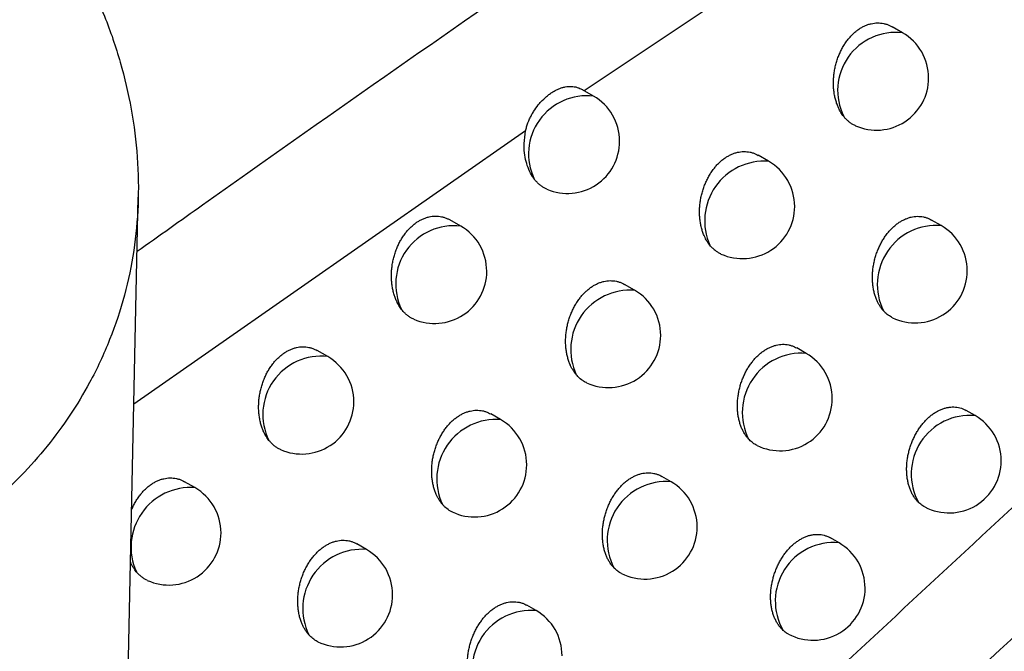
# Model space of a CAD drawing. Header units: millimetres. Extents: x -0.201 to 0.721, y -0.195 to 0.483.
# Tile 175 of 188: x 0.59065 to 0.60009, y 0.35327 to 0.35932. Entities that reach past the tile are written whole.
import ezdxf

# ---------------------------------------------------------------- set-up
doc = ezdxf.new("R2010")
doc.units = ezdxf.units.MM

msp = doc.modelspace()

# ---------------------------------------------------------------- linework, layer by layer
at = {"color": 7, "linetype": 'Continuous', "lineweight": 25}
for p, q in [((0.603584, 0.363644), (0.596063, 0.358636)), ((0.599115, 0.359191), (0.599014, 0.359249)), ((0.596153, 0.358585), (0.596049, 0.358645)), ((0.595502, 0.358252), (0.591747, 0.355632)), ((0.597831, 0.35796), (0.597732, 0.358017)), ((0.591593, 0.348384), (0.59179, 0.357616)), ((0.59488, 0.357339), (0.594777, 0.357398)), ((0.599485, 0.357344), (0.599393, 0.357397)), ((0.596547, 0.356725), (0.59645, 0.35678)), ((0.593606, 0.356088), (0.593506, 0.356146)), ((0.598191, 0.356119), (0.5981, 0.356171)), ((0.59981, 0.355524), (0.599726, 0.355572)), ((0.595262, 0.355485), (0.595168, 0.355539)), ((0.596896, 0.35489), (0.596808, 0.354941)), ((0.592333, 0.354833), (0.592234, 0.35489)), ((0.598506, 0.354304), (0.598423, 0.354352)), ((0.593978, 0.35424), (0.593886, 0.354294)), ((0.595602, 0.353656), (0.595515, 0.353706))]:
    msp.add_line(p, q, dxfattribs=at)
for centre, radius, start, end in [((0.59905, 0.358638), 0.00055718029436, 83.261559, 206.443933), ((0.598865, 0.358758), 0.0005, 0.000988, 60.003677), ((0.598865, 0.358758), 0.0005, 246.111951, 0.000988), ((0.596089, 0.35803), 0.00055828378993, 83.405149, 205.51465), ((0.595903, 0.358152), 0.0005000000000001, 0.000988, 60.003677), ((0.595903, 0.358152), 0.0005000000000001, 246.932277, 0.000988), ((0.59779, 0.35739), 0.0005715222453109, 85.881523, 204.301129), ((0.597581, 0.357527), 0.0005, 0.000988, 60.003677), ((0.597581, 0.357527), 0.0005, 245.64016, 0.000988), ((0.594815, 0.356785), 0.0005578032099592, 83.350091, 206.020384), ((0.59463, 0.356906), 0.0005000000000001, 0.000988, 60.003677), ((0.599441, 0.356778), 0.0005682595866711, 85.573233, 206.143783), ((0.599235, 0.356911), 0.0005, 0.000988, 60.003677), ((0.59463, 0.356906), 0.0005000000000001, 246.434535, 0.000988), ((0.599235, 0.356911), 0.0005000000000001, 244.211849, 0.000988), ((0.596505, 0.356155), 0.000570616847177, 85.802847, 204.871257), ((0.596297, 0.356292), 0.0005000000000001, 0.000988, 60.003677), ((0.596297, 0.356292), 0.0005000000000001, 245.180619, 0.000988), ((0.593541, 0.355535), 0.0005572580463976, 83.288338, 206.545345), ((0.593356, 0.355655), 0.0005000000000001, 0.000988, 60.003677), ((0.598146, 0.355554), 0.0005670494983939, 85.463956, 206.800623), ((0.597941, 0.355686), 0.0005, 0.000988, 60.003677), ((0.597941, 0.355686), 0.0005, 243.789759, 0.000988), ((0.593356, 0.355655), 0.0005000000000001, 246.066459, 0.000988), ((0.59522, 0.354917), 0.0005696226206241, 85.715552, 205.464934), ((0.595013, 0.355052), 0.0005, 0.000988, 60.003677), ((0.59976, 0.354964), 0.000561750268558, 84.944063, 209.336485), ((0.59956, 0.355091), 0.0005, 0.000988, 60.003677), ((0.595013, 0.355052), 0.0005, 244.733403, 0.000988), ((0.59956, 0.355091), 0.0005000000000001, 242.384091, 0.000988), ((0.592292, 0.354263), 0.0005714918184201, 85.895185, 204.414734), ((0.592083, 0.3544), 0.0005, 0.000988, 60.003677), ((0.59685, 0.354326), 0.0005657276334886, 85.343206, 207.487518), ((0.596646, 0.354457), 0.0005000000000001, 0.000988, 60.003677), ((0.596646, 0.354457), 0.0005000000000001, 243.37968, 0.000988), ((0.592083, 0.3544), 0.0005, 245.597142, 0.000988), ((0.598455, 0.353747), 0.0005599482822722, 84.771193, 210.16303), ((0.598256, 0.353871), 0.0005000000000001, 0.000988, 60.003677), ((0.593935, 0.353674), 0.0005685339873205, 85.618938, 206.083564), ((0.593728, 0.353807), 0.0005, 0.000988, 60.003677), ((0.598256, 0.353871), 0.0005000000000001, 242.011849, 0.000988), ((0.593728, 0.353807), 0.0005, 244.298553, 0.000988), ((0.595555, 0.353093), 0.0005642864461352, 85.209951, 208.206557), ((0.595352, 0.353223), 0.0005000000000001, 0.000988, 60.003677)]:
    msp.add_arc(centre, radius, start, end, dxfattribs=at)
for points, knots in [([(0.5736739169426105, 0.3214990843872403), (0.5758912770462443, 0.3235639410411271), (0.5803753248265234, 0.3277395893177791), (0.5871789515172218, 0.3338562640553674), (0.5940716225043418, 0.3398898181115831), (0.6010059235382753, 0.3457812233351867), (0.6079720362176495, 0.3515268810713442), (0.6149649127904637, 0.3571232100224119), (0.6219835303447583, 0.3625698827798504), (0.6290317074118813, 0.3678675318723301), (0.6377025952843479, 0.3741725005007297), (0.6480093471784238, 0.3813460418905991), (0.6599755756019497, 0.3891860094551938), (0.6719916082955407, 0.3966113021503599), (0.6800211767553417, 0.4011663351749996), (0.6840382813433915, 0.403445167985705)], [0, 0, 0, 0, 0.0622011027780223, 0.1257859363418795, 0.1893965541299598, 0.2530847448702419, 0.3167987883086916, 0.3803835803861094, 0.4439938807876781, 0.5076814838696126, 0.5713950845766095, 0.678239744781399, 0.7852056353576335, 0.8925407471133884, 1, 1, 1, 1]), ([(0.6846319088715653, 0.3981202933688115), (0.682334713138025, 0.3968247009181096), (0.6776581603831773, 0.3941871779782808), (0.6706041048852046, 0.3899994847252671), (0.6634698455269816, 0.3856055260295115), (0.6563394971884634, 0.381039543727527), (0.6492219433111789, 0.3763111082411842), (0.6421220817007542, 0.3714227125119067), (0.6350408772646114, 0.3663755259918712), (0.6279753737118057, 0.3611671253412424), (0.6195627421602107, 0.3547584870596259), (0.6098248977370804, 0.3470307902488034), (0.5987915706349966, 0.3378284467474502), (0.5878208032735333, 0.3282669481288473), (0.5805860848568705, 0.3215831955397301), (0.5769668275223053, 0.3182395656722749)], [0, 0, 0, 0, 0.0629734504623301, 0.1281992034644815, 0.193451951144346, 0.2587859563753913, 0.3241471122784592, 0.3893728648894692, 0.4546256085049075, 0.5199596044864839, 0.5853207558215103, 0.6887198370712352, 0.7922265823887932, 0.8960587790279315, 1, 1, 1, 1]), ([(0.5919409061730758, 0.3456563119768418), (0.5949210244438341, 0.3484725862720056), (0.6008834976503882, 0.3541072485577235), (0.6095308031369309, 0.3619796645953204), (0.617865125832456, 0.3693893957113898), (0.6232023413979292, 0.3739807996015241), (0.62587175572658, 0.3762771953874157)], [0, 0, 0, 0, 0.2640831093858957, 0.5283644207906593, 0.7641109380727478, 1, 1, 1, 1]), ([(0.5917787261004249, 0.357097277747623), (0.5919873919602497, 0.3572455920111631), (0.5933591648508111, 0.3582206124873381), (0.5968641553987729, 0.360669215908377), (0.6012478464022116, 0.3636241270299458), (0.6055514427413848, 0.3664234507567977), (0.6077131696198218, 0.3677845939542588), (0.6087941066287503, 0.3684652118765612)], [0, 0, 0, 0, 0.0371185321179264, 0.2440178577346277, 0.6219039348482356, 0.8109390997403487, 1, 1, 1, 1]), ([(0.6111711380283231, 0.3646652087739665), (0.6081500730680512, 0.3619380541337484), (0.603362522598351, 0.3576162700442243), (0.5968148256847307, 0.3515312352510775), (0.593291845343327, 0.3481899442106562), (0.5915301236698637, 0.3465190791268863)], [0, 0, 0, 0, 0.4609146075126, 0.7304218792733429, 1, 1, 1, 1]), ([(0.5911960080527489, 0.3599254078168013), (0.5912917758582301, 0.3597345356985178), (0.5914593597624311, 0.3594005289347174), (0.5916240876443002, 0.3589081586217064), (0.5917306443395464, 0.3584569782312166), (0.5917885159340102, 0.3579986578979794), (0.5917960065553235, 0.3575453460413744), (0.5917540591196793, 0.3571026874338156), (0.5916641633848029, 0.3566715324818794), (0.5915235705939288, 0.3562474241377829), (0.5913445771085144, 0.3558645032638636), (0.5910768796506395, 0.3554201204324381), (0.5907618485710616, 0.3550302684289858), (0.590382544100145, 0.3546729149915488), (0.5900596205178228, 0.354419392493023), (0.5896993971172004, 0.3541854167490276), (0.5893069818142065, 0.3539768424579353), (0.5888899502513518, 0.3537989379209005), (0.5884538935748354, 0.3536532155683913), (0.5880002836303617, 0.3535392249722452), (0.5875254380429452, 0.3534567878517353), (0.5870393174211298, 0.3534082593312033), (0.5865481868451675, 0.3533931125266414), (0.5860534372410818, 0.353410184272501), (0.5855511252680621, 0.3534599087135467), (0.5850462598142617, 0.3535423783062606), (0.5845444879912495, 0.3536566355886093), (0.5840467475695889, 0.3538022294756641), (0.5835551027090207, 0.3539796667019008), (0.5831385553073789, 0.3541579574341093), (0.5828912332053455, 0.3542814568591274), (0.5827993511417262, 0.3543273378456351)], [0, 0, 0, 0, 0.0484450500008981, 0.0847739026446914, 0.1213568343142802, 0.1587509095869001, 0.1964302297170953, 0.2323318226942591, 0.2684968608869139, 0.3055152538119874, 0.3428386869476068, 0.3723260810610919, 0.4317556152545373, 0.4619795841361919, 0.4935743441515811, 0.5253846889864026, 0.5578818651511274, 0.590619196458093, 0.6222149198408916, 0.6540321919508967, 0.6865446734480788, 0.7192952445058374, 0.7508723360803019, 0.7826607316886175, 0.8151021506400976, 0.8477633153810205, 0.8803145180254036, 0.9130771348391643, 0.9464899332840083, 0.9801205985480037, 1, 1, 1, 1]), ([(0.5985506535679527, 0.3583896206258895), (0.5985460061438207, 0.3583957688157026), (0.5985366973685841, 0.3584080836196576), (0.5985238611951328, 0.3584281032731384), (0.5985118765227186, 0.3584492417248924), (0.5984990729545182, 0.3584752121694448), (0.5984861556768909, 0.3585065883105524), (0.5984739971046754, 0.3585441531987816), (0.59846432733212, 0.3585839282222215), (0.5984573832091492, 0.3586252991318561), (0.5984532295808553, 0.3586677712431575), (0.5984518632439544, 0.3587112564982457), (0.598453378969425, 0.3587559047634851), (0.5984578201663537, 0.358800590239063), (0.598465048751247, 0.3588447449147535), (0.5984749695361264, 0.3588882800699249), (0.5984877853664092, 0.3589316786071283), (0.5985031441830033, 0.3589734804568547), (0.5985207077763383, 0.3590131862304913), (0.598540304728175, 0.3590507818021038), (0.5985623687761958, 0.3590869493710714), (0.5985861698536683, 0.3591203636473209), (0.5986112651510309, 0.3591507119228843), (0.5986374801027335, 0.3591780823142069), (0.5986654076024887, 0.3592030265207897), (0.598694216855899, 0.3592247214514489), (0.5987234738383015, 0.3592430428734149), (0.5987530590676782, 0.3592581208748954), (0.5987834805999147, 0.3592701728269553), (0.5988140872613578, 0.3592788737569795), (0.5988444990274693, 0.3592842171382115), (0.5988746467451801, 0.3592862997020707), (0.5989047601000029, 0.3592850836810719), (0.598934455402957, 0.3592805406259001), (0.5989633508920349, 0.3592726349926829), (0.5989900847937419, 0.3592623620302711), (0.5990065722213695, 0.3592532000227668), (0.5990142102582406, 0.3592489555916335)], [0, 0, 0, 0, 0.0201320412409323, 0.0403244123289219, 0.060700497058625, 0.0811382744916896, 0.1116751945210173, 0.1424189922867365, 0.1738134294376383, 0.2054323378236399, 0.2363579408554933, 0.2675003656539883, 0.2993337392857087, 0.3314093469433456, 0.3619791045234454, 0.3927704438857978, 0.4242745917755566, 0.4560312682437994, 0.4856194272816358, 0.5154251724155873, 0.545930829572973, 0.576684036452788, 0.6051459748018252, 0.6338142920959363, 0.6631399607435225, 0.6926950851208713, 0.7204331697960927, 0.7483655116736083, 0.7769080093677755, 0.805659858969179, 0.8333748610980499, 0.861276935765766, 0.8897599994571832, 0.9184398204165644, 0.9468045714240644, 0.9753564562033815, 1, 1, 1, 1]), ([(0.5955025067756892, 0.3582516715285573), (0.5955054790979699, 0.3582645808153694), (0.595514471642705, 0.3583036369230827), (0.5955341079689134, 0.3583541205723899), (0.5955580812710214, 0.3584020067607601), (0.59558494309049, 0.3584478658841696), (0.5956154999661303, 0.3584905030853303), (0.595657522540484, 0.3585392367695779), (0.5956940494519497, 0.3585743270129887), (0.5957323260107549, 0.3586044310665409), (0.595761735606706, 0.3586243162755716), (0.59579143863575, 0.3586412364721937), (0.5958213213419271, 0.3586551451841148), (0.5958515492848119, 0.358666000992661), (0.5958815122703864, 0.3586734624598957), (0.5959109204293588, 0.3586774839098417), (0.5959398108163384, 0.3586781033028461), (0.5959685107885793, 0.3586751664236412), (0.5959931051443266, 0.3586694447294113), (0.5960192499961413, 0.3586602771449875), (0.5960364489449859, 0.3586525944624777), (0.5960479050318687, 0.3586455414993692), (0.5960485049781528, 0.3586451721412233)], [0, 0, 0, 0, 0.0439777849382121, 0.1330515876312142, 0.1785541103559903, 0.2225032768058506, 0.3113584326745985, 0.356654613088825, 0.4475629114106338, 0.4936946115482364, 0.5404867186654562, 0.5860427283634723, 0.6319150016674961, 0.6787865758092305, 0.7260046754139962, 0.7714965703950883, 0.8173093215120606, 0.864145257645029, 0.911343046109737, 0.9397342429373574, 0.9968439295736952, 1, 1, 1, 1]), ([(0.5986623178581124, 0.3583011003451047), (0.598661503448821, 0.3583014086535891), (0.5986513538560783, 0.3583052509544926), (0.5986329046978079, 0.3583157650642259), (0.5986071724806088, 0.3583327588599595), (0.5985829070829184, 0.3583534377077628), (0.5985642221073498, 0.3583728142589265), (0.598553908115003, 0.3583855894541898), (0.5985506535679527, 0.3583896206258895)], [0, 0, 0, 0, 0.0188798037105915, 0.235289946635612, 0.453214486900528, 0.6734849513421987, 0.8969692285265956, 1, 1, 1, 1]), ([(0.5955849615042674, 0.3577899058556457), (0.5955789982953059, 0.3577982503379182), (0.5955450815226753, 0.3578457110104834), (0.595500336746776, 0.3579544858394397), (0.5954814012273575, 0.3581097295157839), (0.5954963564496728, 0.3582105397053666), (0.5955024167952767, 0.3582513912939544)], [0, 0, 0, 0, 0.0727039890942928, 0.4135163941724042, 0.7623376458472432, 1, 1, 1, 1]), ([(0.597268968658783, 0.3571547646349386), (0.5972639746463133, 0.3571612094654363), (0.5972539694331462, 0.3571741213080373), (0.5972402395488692, 0.3571952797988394), (0.5972274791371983, 0.3572177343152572), (0.5972143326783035, 0.3572446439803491), (0.5972014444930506, 0.3572764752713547), (0.5971895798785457, 0.3573139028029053), (0.5971802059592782, 0.3573535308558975), (0.597173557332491, 0.3573947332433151), (0.597169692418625, 0.3574370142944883), (0.5971686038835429, 0.3574802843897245), (0.5971703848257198, 0.357524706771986), (0.5971750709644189, 0.3575691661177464), (0.5971825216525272, 0.3576130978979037), (0.5971926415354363, 0.3576564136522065), (0.5972056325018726, 0.3576995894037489), (0.5972211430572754, 0.3577411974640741), (0.59723883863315, 0.3577807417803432), (0.5972585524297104, 0.3578182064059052), (0.5972807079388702, 0.3578542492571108), (0.5973045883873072, 0.3578875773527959), (0.5973297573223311, 0.3579178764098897), (0.5973560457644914, 0.3579452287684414), (0.5973840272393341, 0.3579701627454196), (0.5974128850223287, 0.3579918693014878), (0.5974421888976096, 0.3580102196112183), (0.597471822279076, 0.3580253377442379), (0.5975022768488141, 0.3580374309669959), (0.597532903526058, 0.3580461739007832), (0.5975633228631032, 0.3580515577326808), (0.597593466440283, 0.3580536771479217), (0.5976235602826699, 0.3580524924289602), (0.5976532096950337, 0.3580479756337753), (0.597682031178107, 0.3580400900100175), (0.5977085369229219, 0.3580298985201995), (0.597724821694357, 0.3580208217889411), (0.5977322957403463, 0.3580166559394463)], [0, 0, 0, 0, 0.0213974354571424, 0.042868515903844, 0.06456453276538, 0.0863362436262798, 0.1166589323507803, 0.1471873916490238, 0.1783632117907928, 0.2097624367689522, 0.2404419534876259, 0.2713365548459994, 0.3029162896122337, 0.3347360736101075, 0.3650721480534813, 0.3956276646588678, 0.4268883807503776, 0.4583986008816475, 0.4878077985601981, 0.5174325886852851, 0.5477500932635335, 0.5783122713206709, 0.606663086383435, 0.6352189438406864, 0.6644274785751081, 0.6938636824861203, 0.7215368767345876, 0.7494037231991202, 0.7778788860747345, 0.8065628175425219, 0.8342203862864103, 0.8620648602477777, 0.8904902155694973, 0.9191124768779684, 0.9473897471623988, 0.9758540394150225, 1, 1, 1, 1]), ([(0.5957068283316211, 0.3576920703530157), (0.5956979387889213, 0.3576961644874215), (0.5956797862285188, 0.3577045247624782), (0.5956538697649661, 0.3577212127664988), (0.595628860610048, 0.3577411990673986), (0.5956056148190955, 0.3577639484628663), (0.5955917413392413, 0.3577813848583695), (0.5955849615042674, 0.3577899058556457)], [0, 0, 0, 0, 0.1928580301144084, 0.3938185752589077, 0.5969423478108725, 0.8030296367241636, 1, 1, 1, 1]), ([(0.5943139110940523, 0.3565399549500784), (0.5943094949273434, 0.3565458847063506), (0.594300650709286, 0.3565577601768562), (0.5942884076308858, 0.3565769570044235), (0.5942769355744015, 0.3565971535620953), (0.5942643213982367, 0.3566224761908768), (0.5942513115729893, 0.3566535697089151), (0.5942388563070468, 0.3566912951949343), (0.5942288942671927, 0.356731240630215), (0.5942216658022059, 0.3567727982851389), (0.5942172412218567, 0.3568154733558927), (0.5942156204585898, 0.3568591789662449), (0.5942169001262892, 0.3569040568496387), (0.5942211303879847, 0.3569489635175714), (0.5942281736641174, 0.3569933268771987), (0.5942379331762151, 0.3570370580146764), (0.5942506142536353, 0.3570806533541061), (0.5942658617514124, 0.3571226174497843), (0.5942833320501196, 0.3571624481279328), (0.5943028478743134, 0.357200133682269), (0.5943248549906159, 0.3572363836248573), (0.5943486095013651, 0.3572698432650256), (0.5943736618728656, 0.3573002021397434), (0.5943998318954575, 0.3573275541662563), (0.5944277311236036, 0.357352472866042), (0.5944565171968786, 0.3573741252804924), (0.5944857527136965, 0.3573923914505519), (0.5945153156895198, 0.3574074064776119), (0.5945457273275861, 0.3574193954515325), (0.5945763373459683, 0.3574280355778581), (0.5946067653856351, 0.3574333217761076), (0.5946369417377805, 0.3574353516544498), (0.5946670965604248, 0.3574340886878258), (0.5946968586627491, 0.3574295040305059), (0.5947258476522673, 0.3574215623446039), (0.594752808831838, 0.3574112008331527), (0.5947694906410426, 0.3574019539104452), (0.5947772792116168, 0.3573976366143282)], [0, 0, 0, 0, 0.0192120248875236, 0.0384757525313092, 0.0578966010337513, 0.0773701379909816, 0.1080919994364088, 0.1390217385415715, 0.1706051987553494, 0.2024141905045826, 0.2335456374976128, 0.2648955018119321, 0.2969418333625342, 0.3292325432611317, 0.3599828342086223, 0.3909565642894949, 0.4226498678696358, 0.4545984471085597, 0.4843065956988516, 0.5142338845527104, 0.5448668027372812, 0.575749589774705, 0.604268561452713, 0.6329947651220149, 0.6623813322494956, 0.691998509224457, 0.7197578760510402, 0.7477117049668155, 0.7762761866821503, 0.8050501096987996, 0.8327875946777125, 0.8607120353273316, 0.8892166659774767, 0.9179175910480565, 0.9463381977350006, 0.9749458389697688, 1, 1, 1, 1]), ([(0.5989313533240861, 0.3565272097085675), (0.5989252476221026, 0.3565344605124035), (0.5989130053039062, 0.3565489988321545), (0.5988964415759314, 0.3565735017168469), (0.5988812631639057, 0.3565999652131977), (0.5988670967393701, 0.3566298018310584), (0.5988543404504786, 0.3566630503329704), (0.5988433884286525, 0.3567000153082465), (0.5988349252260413, 0.3567391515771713), (0.5988291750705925, 0.356779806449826), (0.5988261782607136, 0.3568214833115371), (0.5988259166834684, 0.3568640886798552), (0.598828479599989, 0.3569078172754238), (0.5988338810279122, 0.356951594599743), (0.598841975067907, 0.3569948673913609), (0.5988526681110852, 0.3570375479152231), (0.5988661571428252, 0.3570800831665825), (0.598882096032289, 0.3571211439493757), (0.5989001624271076, 0.3571602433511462), (0.5989202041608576, 0.3571973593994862), (0.5989426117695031, 0.3572330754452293), (0.5989667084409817, 0.3572661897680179), (0.5989920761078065, 0.3572963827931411), (0.5990185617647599, 0.3573237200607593), (0.5990466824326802, 0.357348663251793), (0.5990756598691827, 0.3573704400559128), (0.5991050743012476, 0.3573889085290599), (0.5991348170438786, 0.3574041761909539), (0.5991653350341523, 0.3574164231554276), (0.5991959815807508, 0.3574253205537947), (0.5992263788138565, 0.3574308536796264), (0.5992564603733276, 0.3574331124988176), (0.5992864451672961, 0.3574320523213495), (0.5993159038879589, 0.3574276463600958), (0.5993444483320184, 0.3574198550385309), (0.5993702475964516, 0.3574099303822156), (0.5993859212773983, 0.357401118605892), (0.5993929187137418, 0.3573971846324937)], [0, 0, 0, 0, 0.0252803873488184, 0.050688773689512, 0.0764925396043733, 0.1024304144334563, 0.1320750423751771, 0.1619217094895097, 0.1924043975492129, 0.2231066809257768, 0.2530307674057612, 0.283164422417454, 0.3139646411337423, 0.3449979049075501, 0.3746320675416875, 0.4044791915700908, 0.4350085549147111, 0.4657783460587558, 0.4946526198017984, 0.5237366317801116, 0.5534923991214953, 0.5834845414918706, 0.6114933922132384, 0.6397033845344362, 0.6685525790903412, 0.6976243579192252, 0.7250796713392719, 0.7527267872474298, 0.7809767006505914, 0.8094336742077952, 0.8368843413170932, 0.8645212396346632, 0.8927382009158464, 0.9211523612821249, 0.9491269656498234, 0.9772879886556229, 1, 1, 1, 1]), ([(0.5973745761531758, 0.357071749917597), (0.59737349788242, 0.3570721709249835), (0.5973627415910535, 0.3570763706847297), (0.5973434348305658, 0.3570876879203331), (0.5973168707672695, 0.3571060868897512), (0.5972917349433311, 0.3571282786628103), (0.5972765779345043, 0.3571459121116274), (0.597268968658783, 0.3571547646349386)], [0, 0, 0, 0, 0.0265824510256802, 0.2651732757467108, 0.5055888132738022, 0.751790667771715, 1, 1, 1, 1]), ([(0.5959872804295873, 0.3559154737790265), (0.5959819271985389, 0.3559222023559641), (0.5959711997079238, 0.3559356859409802), (0.5959565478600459, 0.3559579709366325), (0.5959429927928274, 0.3559817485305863), (0.595929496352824, 0.3560096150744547), (0.5959166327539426, 0.3560419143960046), (0.5959050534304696, 0.3560792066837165), (0.5958959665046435, 0.3561186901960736), (0.5958896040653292, 0.3561597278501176), (0.5958860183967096, 0.3562018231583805), (0.5958851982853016, 0.3562448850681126), (0.5958872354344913, 0.3562890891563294), (0.5958921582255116, 0.3563333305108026), (0.5958998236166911, 0.3563770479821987), (0.5959101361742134, 0.356420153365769), (0.5959232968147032, 0.3564631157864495), (0.5959389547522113, 0.3565045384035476), (0.5959567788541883, 0.3565439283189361), (0.595976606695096, 0.3565812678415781), (0.595998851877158, 0.3566171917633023), (0.5960228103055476, 0.3566504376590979), (0.5960480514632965, 0.3566806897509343), (0.5960744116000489, 0.3567080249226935), (0.5961024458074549, 0.3567329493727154), (0.5961313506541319, 0.3567546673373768), (0.5961606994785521, 0.3567730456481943), (0.596190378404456, 0.3567882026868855), (0.5962208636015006, 0.356800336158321), (0.5962515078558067, 0.3568091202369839), (0.5962819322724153, 0.3568145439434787), (0.5963120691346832, 0.3568167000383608), (0.5963421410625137, 0.3568155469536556), (0.5963717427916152, 0.3568110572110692), (0.596400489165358, 0.3568031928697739), (0.5964267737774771, 0.3567930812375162), (0.5964428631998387, 0.3567840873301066), (0.5964501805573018, 0.3567799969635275)], [0, 0, 0, 0, 0.0226703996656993, 0.0454298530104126, 0.0684622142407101, 0.0915866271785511, 0.1216948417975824, 0.1520076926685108, 0.1829645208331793, 0.2141436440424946, 0.2445792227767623, 0.2752281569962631, 0.3065564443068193, 0.3381226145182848, 0.3682272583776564, 0.3985492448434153, 0.4295689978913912, 0.4608353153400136, 0.4900651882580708, 0.519508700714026, 0.5496379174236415, 0.5800090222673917, 0.6082446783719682, 0.6366840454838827, 0.6657714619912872, 0.6950847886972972, 0.7226864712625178, 0.7504811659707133, 0.7788822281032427, 0.8074914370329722, 0.8350842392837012, 0.862863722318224, 0.8912237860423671, 0.9197808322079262, 0.9479642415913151, 0.9763344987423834, 1, 1, 1, 1]), ([(0.5944296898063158, 0.3564475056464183), (0.5944207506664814, 0.3564517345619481), (0.5944026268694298, 0.3564603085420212), (0.594376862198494, 0.3564772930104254), (0.59435215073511, 0.3564974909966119), (0.5943311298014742, 0.3565185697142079), (0.5943189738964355, 0.3565336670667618), (0.5943139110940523, 0.3565399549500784)], [0, 0, 0, 0, 0.2052652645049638, 0.4161682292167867, 0.629341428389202, 0.8456247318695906, 0.9999999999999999, 0.9999999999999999, 0.9999999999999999, 0.9999999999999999]), ([(0.5990178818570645, 0.3564613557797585), (0.5990148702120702, 0.3564626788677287), (0.5990045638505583, 0.3564672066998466), (0.5989810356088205, 0.3564818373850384), (0.5989547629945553, 0.3565020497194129), (0.598937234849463, 0.3565208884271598), (0.5989313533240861, 0.3565272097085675)], [0, 0, 0, 0, 0.0927951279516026, 0.3175607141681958, 0.7710091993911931, 1, 1, 1, 1]), ([(0.5930426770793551, 0.3552857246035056), (0.5930379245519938, 0.3552919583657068), (0.5930284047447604, 0.3553044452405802), (0.5930152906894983, 0.3553247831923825), (0.5930030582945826, 0.3553462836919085), (0.5929901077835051, 0.3553725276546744), (0.592977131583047, 0.3554040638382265), (0.592964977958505, 0.355441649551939), (0.59295531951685, 0.3554814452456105), (0.5929483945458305, 0.355522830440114), (0.5929442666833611, 0.3555653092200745), (0.5929429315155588, 0.3556087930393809), (0.5929444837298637, 0.3556534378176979), (0.5929489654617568, 0.3556981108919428), (0.5929562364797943, 0.3557422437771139), (0.5929661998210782, 0.3557857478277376), (0.5929790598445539, 0.3558291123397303), (0.5929944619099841, 0.3558708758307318), (0.5930120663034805, 0.3559105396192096), (0.5930317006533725, 0.3559480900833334), (0.5930538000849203, 0.3559842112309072), (0.5930776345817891, 0.3560175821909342), (0.5931027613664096, 0.3560478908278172), (0.5931290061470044, 0.3560752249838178), (0.5931569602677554, 0.3561001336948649), (0.5931857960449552, 0.3561217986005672), (0.5932150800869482, 0.3561400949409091), (0.593244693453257, 0.3561551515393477), (0.5932751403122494, 0.3561671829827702), (0.5933057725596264, 0.3561758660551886), (0.5933362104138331, 0.3561811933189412), (0.5933663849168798, 0.3561832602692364), (0.5933965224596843, 0.3561820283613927), (0.5934262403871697, 0.356177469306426), (0.5934551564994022, 0.3561695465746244), (0.5934818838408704, 0.3561592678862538), (0.5934983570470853, 0.3561501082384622), (0.5935059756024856, 0.3561458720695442)], [0, 0, 0, 0, 0.0204640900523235, 0.0409917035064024, 0.0617128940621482, 0.0824991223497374, 0.1130069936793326, 0.1437216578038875, 0.1750868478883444, 0.2066765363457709, 0.2375602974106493, 0.2686607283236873, 0.3004517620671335, 0.3324849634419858, 0.3630004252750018, 0.3937371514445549, 0.4251856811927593, 0.4568863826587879, 0.486417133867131, 0.516165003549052, 0.5466111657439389, 0.5773042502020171, 0.6057168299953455, 0.6343353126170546, 0.6636094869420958, 0.6931124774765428, 0.7208135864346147, 0.7487085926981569, 0.7772125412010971, 0.8059253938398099, 0.8336123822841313, 0.8614862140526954, 0.8899403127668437, 0.918590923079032, 0.9469300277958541, 0.9754561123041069, 1, 1, 1, 1]), ([(0.5976397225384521, 0.3552982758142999), (0.5976332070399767, 0.3553057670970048), (0.5976201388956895, 0.3553207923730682), (0.5976025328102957, 0.3553463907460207), (0.5975864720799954, 0.3553742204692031), (0.5975719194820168, 0.3554050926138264), (0.5975591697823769, 0.3554388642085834), (0.5975484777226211, 0.355475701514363), (0.5975402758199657, 0.3555147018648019), (0.5975347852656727, 0.3555552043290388), (0.5975320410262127, 0.3555967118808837), (0.5975320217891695, 0.3556391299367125), (0.5975348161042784, 0.3556826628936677), (0.5975404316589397, 0.3557262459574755), (0.5975487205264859, 0.3557693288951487), (0.5975595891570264, 0.3558118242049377), (0.5975732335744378, 0.3558541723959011), (0.5975893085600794, 0.3558950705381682), (0.5976074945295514, 0.3559340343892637), (0.597627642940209, 0.3559710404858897), (0.5976501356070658, 0.3560066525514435), (0.5976743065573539, 0.3560396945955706), (0.5976997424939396, 0.3560698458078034), (0.5977262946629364, 0.3560971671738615), (0.5977544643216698, 0.3561221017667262), (0.5977834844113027, 0.3561438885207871), (0.5978129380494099, 0.3561623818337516), (0.5978427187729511, 0.356177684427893), (0.5978732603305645, 0.3561899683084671), (0.5979039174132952, 0.3561989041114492), (0.597934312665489, 0.3562044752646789), (0.5979643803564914, 0.3562067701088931), (0.5979943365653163, 0.3562057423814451), (0.5980237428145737, 0.3562013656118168), (0.5980522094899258, 0.3561935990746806), (0.5980778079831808, 0.3561837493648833), (0.5980933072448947, 0.3561750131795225), (0.5981001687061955, 0.3561711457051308)], [0, 0, 0, 0, 0.0265978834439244, 0.0533474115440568, 0.0805674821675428, 0.1079476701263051, 0.1373745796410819, 0.1670023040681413, 0.1972623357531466, 0.22774072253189, 0.2574237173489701, 0.2873145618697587, 0.3178662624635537, 0.3486488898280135, 0.3780537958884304, 0.4076696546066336, 0.4379607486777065, 0.4684895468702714, 0.4971787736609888, 0.5260758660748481, 0.5556381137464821, 0.5854341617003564, 0.6133119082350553, 0.6413894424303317, 0.6701015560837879, 0.699034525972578, 0.7263954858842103, 0.7539474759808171, 0.782099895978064, 0.8104586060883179, 0.837820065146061, 0.8653673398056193, 0.8934937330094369, 0.9218171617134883, 0.9496765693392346, 0.9777220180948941, 1, 1, 1, 1]), ([(0.5960868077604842, 0.3558379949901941), (0.5960854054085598, 0.3558385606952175), (0.5960727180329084, 0.3558436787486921), (0.5960437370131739, 0.3558615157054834), (0.5960118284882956, 0.3558872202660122), (0.5959925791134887, 0.3559093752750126), (0.5959872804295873, 0.3559154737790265)], [0, 0, 0, 0, 0.0369356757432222, 0.3341649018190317, 0.8167187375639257, 1, 1, 1, 1]), ([(0.5947056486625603, 0.3546717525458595), (0.5946999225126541, 0.3546787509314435), (0.5946884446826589, 0.3546927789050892), (0.59467283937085, 0.3547161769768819), (0.5946584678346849, 0.3547412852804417), (0.5946446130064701, 0.3547701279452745), (0.5946317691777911, 0.3548029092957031), (0.5946204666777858, 0.3548400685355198), (0.5946116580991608, 0.3548794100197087), (0.5946055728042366, 0.3549202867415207), (0.5946022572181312, 0.3549622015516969), (0.5946016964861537, 0.3550050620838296), (0.594603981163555, 0.3550490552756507), (0.594609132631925, 0.3550930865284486), (0.5946170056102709, 0.355136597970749), (0.5946275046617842, 0.355179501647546), (0.594640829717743, 0.3552222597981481), (0.5946566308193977, 0.3552635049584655), (0.5946745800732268, 0.3553027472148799), (0.5946945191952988, 0.3553399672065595), (0.5947168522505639, 0.3553757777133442), (0.5947408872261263, 0.3554089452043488), (0.5947661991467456, 0.3554391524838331), (0.5947926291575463, 0.3554664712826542), (0.5948207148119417, 0.355491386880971), (0.5948496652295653, 0.3555131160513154), (0.5948790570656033, 0.3555315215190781), (0.594908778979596, 0.3555467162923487), (0.5949392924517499, 0.3555588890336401), (0.5949699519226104, 0.3555677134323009), (0.595000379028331, 0.3555731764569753), (0.5950305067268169, 0.3555753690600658), (0.5950605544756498, 0.3555742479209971), (0.5950901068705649, 0.3555697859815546), (0.5951187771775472, 0.3555619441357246), (0.5951448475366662, 0.3555519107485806), (0.5951607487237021, 0.3555429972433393), (0.5951679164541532, 0.3555389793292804)], [0, 0, 0, 0, 0.023951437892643, 0.0480096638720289, 0.0723963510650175, 0.0968941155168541, 0.1267874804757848, 0.156884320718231, 0.1876216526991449, 0.2185801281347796, 0.2487736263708, 0.279178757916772, 0.3102574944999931, 0.3415719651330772, 0.3714470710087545, 0.4015374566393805, 0.4323183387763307, 0.4633429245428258, 0.4923928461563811, 0.5216544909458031, 0.5515950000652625, 0.5817746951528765, 0.6098910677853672, 0.6382098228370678, 0.6671720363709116, 0.6963584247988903, 0.7238820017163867, 0.7515979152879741, 0.779918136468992, 0.8084458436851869, 0.8359666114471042, 0.8636737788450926, 0.8919610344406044, 0.9204452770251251, 0.948528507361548, 0.9767983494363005, 1, 1, 1, 1]), ([(0.5992707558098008, 0.3546888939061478), (0.5992673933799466, 0.3546921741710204), (0.5992566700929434, 0.3547026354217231), (0.5992398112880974, 0.3547223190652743), (0.599220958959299, 0.3547491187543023), (0.5992040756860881, 0.3547788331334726), (0.5991894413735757, 0.3548110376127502), (0.5991772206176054, 0.354845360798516), (0.5991674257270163, 0.3548817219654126), (0.5991601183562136, 0.3549202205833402), (0.5991555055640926, 0.354960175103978), (0.599153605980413, 0.3550010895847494), (0.599154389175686, 0.3550428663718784), (0.5991579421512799, 0.3550857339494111), (0.599164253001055, 0.3551286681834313), (0.59917316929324, 0.3551711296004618), (0.5991845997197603, 0.3552130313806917), (0.5991987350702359, 0.3552547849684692), (0.5992152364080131, 0.3552951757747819), (0.5992337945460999, 0.3553337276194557), (0.5992542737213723, 0.3553704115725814), (0.5992770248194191, 0.3554057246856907), (0.5993014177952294, 0.3554385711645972), (0.5993270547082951, 0.3554686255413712), (0.5993538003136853, 0.3554959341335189), (0.5993821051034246, 0.3555208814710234), (0.5994112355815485, 0.3555427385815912), (0.5994407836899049, 0.3555613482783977), (0.599470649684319, 0.3555767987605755), (0.5995012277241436, 0.3555892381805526), (0.5995318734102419, 0.3555983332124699), (0.5995622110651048, 0.3556040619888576), (0.5995921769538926, 0.3556065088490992), (0.5996219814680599, 0.3556056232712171), (0.5996511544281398, 0.3556013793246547), (0.5996793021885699, 0.3555937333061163), (0.5997042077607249, 0.3555841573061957), (0.5997191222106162, 0.3555756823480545), (0.599725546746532, 0.3555720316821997)], [0, 0, 0, 0, 0.0128613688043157, 0.0410168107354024, 0.0693624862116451, 0.0983034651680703, 0.1274483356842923, 0.1560974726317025, 0.1849428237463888, 0.2144062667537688, 0.2440832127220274, 0.2729275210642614, 0.30197354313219, 0.3316599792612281, 0.3615697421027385, 0.3901896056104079, 0.4190135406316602, 0.4484888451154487, 0.4781926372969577, 0.5062457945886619, 0.5345005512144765, 0.5633985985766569, 0.5925220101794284, 0.6199328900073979, 0.6475389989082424, 0.6757643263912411, 0.7042048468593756, 0.7312069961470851, 0.758397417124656, 0.7861798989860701, 0.8141659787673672, 0.8411747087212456, 0.8683675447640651, 0.8961353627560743, 0.9240993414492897, 0.9515147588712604, 0.9791145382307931, 1, 1, 1, 1]), ([(0.5931533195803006, 0.3551983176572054), (0.5931529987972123, 0.3551984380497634), (0.5931433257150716, 0.3552020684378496), (0.5931253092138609, 0.3552122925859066), (0.593099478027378, 0.3552291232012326), (0.5930751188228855, 0.3552496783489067), (0.5930563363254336, 0.3552689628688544), (0.593045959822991, 0.3552816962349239), (0.5930426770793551, 0.3552857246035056)], [0, 0, 0, 0, 0.0075059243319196, 0.2263380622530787, 0.4467014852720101, 0.6694369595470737, 0.8954220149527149, 1, 1, 1, 1]), ([(0.5977199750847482, 0.3552380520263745), (0.5977164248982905, 0.3552396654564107), (0.5977063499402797, 0.3552442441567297), (0.5976845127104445, 0.3552580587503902), (0.597660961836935, 0.3552761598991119), (0.5976450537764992, 0.3552927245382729), (0.5976397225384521, 0.3552982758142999)], [0, 0, 0, 0, 0.1189701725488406, 0.3376215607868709, 0.7780183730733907, 1, 1, 1, 1]), ([(0.5917258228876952, 0.3546206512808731), (0.5917306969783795, 0.3546318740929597), (0.5917412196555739, 0.3546561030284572), (0.5917602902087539, 0.3546918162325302), (0.5917824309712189, 0.3547278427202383), (0.5918063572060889, 0.3547611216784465), (0.5918315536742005, 0.3547913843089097), (0.5918578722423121, 0.3548187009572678), (0.5918858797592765, 0.3548436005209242), (0.5919147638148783, 0.3548652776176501), (0.5919440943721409, 0.3548836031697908), (0.5919737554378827, 0.3548987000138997), (0.5920042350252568, 0.3549107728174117), (0.5920348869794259, 0.3549194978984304), (0.5920653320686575, 0.3549248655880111), (0.5920955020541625, 0.3549269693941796), (0.5921256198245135, 0.3549257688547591), (0.5921552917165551, 0.354921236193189), (0.5921841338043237, 0.3549133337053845), (0.5922106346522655, 0.3549031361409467), (0.5922269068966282, 0.3548940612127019), (0.5922343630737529, 0.3548899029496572)], [0, 0, 0, 0, 0.0475196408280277, 0.1025901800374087, 0.1589479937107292, 0.2157603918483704, 0.2684726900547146, 0.3215660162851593, 0.3758719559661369, 0.4306007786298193, 0.4820725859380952, 0.5339044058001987, 0.5868669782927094, 0.6402175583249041, 0.691676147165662, 0.7434824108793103, 0.7963691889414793, 0.8496222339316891, 0.902239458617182, 0.9552047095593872, 1, 1, 1, 1]), ([(0.5963483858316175, 0.3540647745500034), (0.5963414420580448, 0.3540724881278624), (0.5963275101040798, 0.3540879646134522), (0.5963088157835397, 0.3541146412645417), (0.5962918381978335, 0.3541438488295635), (0.596276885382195, 0.3541757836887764), (0.5962641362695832, 0.3542100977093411), (0.5962536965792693, 0.3542468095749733), (0.5962457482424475, 0.3542856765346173), (0.5962405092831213, 0.3543260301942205), (0.5962380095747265, 0.3543673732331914), (0.5962382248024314, 0.3544096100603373), (0.596241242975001, 0.3544529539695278), (0.5962470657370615, 0.354496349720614), (0.5962555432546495, 0.3545392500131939), (0.5962665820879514, 0.3545815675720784), (0.5962803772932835, 0.3546237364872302), (0.5962965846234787, 0.3546644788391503), (0.5963148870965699, 0.3547033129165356), (0.5963351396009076, 0.3547402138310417), (0.596357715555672, 0.3547757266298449), (0.5963819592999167, 0.354808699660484), (0.596407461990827, 0.3548388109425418), (0.5964340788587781, 0.3548661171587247), (0.5964622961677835, 0.3548910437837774), (0.5964913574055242, 0.3549128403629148), (0.5965208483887, 0.3549313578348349), (0.5965506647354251, 0.354946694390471), (0.5965812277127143, 0.3549590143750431), (0.5966118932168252, 0.3549679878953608), (0.5966422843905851, 0.3549735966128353), (0.5966723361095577, 0.3549759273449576), (0.5967022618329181, 0.3549749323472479), (0.5967316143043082, 0.3549705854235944), (0.5967600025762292, 0.3549628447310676), (0.5967854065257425, 0.3549530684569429), (0.5968007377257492, 0.3549444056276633), (0.5968074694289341, 0.3549406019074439)], [0, 0, 0, 0, 0.0279270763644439, 0.0560327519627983, 0.0846953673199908, 0.1135481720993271, 0.1427560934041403, 0.1721635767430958, 0.2021995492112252, 0.2324525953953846, 0.2618950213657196, 0.2915435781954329, 0.3218472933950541, 0.3523798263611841, 0.3815559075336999, 0.410940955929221, 0.4409943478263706, 0.4712827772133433, 0.4997852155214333, 0.5284936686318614, 0.557860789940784, 0.5874591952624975, 0.6152011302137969, 0.6431414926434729, 0.6717118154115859, 0.7005012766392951, 0.7277610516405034, 0.755211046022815, 0.7832589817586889, 0.811512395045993, 0.8387772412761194, 0.8662274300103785, 0.894255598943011, 0.922480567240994, 0.9502182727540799, 0.9781415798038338, 1, 1, 1, 1]), ([(0.5947990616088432, 0.3545998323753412), (0.5947972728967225, 0.3546005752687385), (0.5947871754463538, 0.3546047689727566), (0.594761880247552, 0.3546200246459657), (0.5947319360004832, 0.354642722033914), (0.5947122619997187, 0.3546644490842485), (0.5947056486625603, 0.3546717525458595)], [0, 0, 0, 0, 0.0505204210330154, 0.2851925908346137, 0.759720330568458, 0.9999999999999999, 0.9999999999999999, 0.9999999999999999, 0.9999999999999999]), ([(0.5993283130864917, 0.3546479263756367), (0.5993214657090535, 0.3546515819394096), (0.5993009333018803, 0.3546625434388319), (0.5992828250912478, 0.354678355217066), (0.5992707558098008, 0.3546888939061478)], [0, 0, 0, 0, 0.3334912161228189, 1, 1, 1, 1]), ([(0.5979705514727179, 0.3534653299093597), (0.5979653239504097, 0.3534702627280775), (0.5979526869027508, 0.3534821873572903), (0.5979343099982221, 0.3535038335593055), (0.5979156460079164, 0.3535305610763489), (0.5978989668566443, 0.3535602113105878), (0.5978845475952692, 0.3535923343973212), (0.5978725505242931, 0.3536265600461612), (0.5978629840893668, 0.3536628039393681), (0.5978559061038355, 0.3537011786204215), (0.597851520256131, 0.3537409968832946), (0.5978498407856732, 0.3537817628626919), (0.5978508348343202, 0.3538233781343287), (0.5978545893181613, 0.3538660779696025), (0.5978610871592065, 0.3539088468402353), (0.5978701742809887, 0.3539511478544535), (0.5978817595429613, 0.3539928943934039), (0.5978960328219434, 0.3540344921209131), (0.5979126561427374, 0.3540747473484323), (0.5979313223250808, 0.3541131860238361), (0.5979518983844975, 0.3541497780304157), (0.5979747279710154, 0.3541850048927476), (0.5979991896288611, 0.3542177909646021), (0.5980248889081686, 0.3542478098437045), (0.5980516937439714, 0.354275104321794), (0.5980800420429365, 0.3543000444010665), (0.5981092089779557, 0.3543219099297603), (0.5981387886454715, 0.3543405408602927), (0.5981686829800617, 0.3543560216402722), (0.5981992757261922, 0.3543684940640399), (0.5982299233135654, 0.3543776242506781), (0.5982602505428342, 0.3543833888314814), (0.5982901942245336, 0.3543858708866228), (0.5983199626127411, 0.3543850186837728), (0.5983490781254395, 0.3543808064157), (0.5983771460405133, 0.3543731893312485), (0.5984018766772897, 0.3543636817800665), (0.5984166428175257, 0.3543552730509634), (0.598422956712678, 0.3543516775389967)], [0, 0, 0, 0, 0.0197265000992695, 0.0476869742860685, 0.0758366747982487, 0.1045788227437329, 0.1335240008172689, 0.1619444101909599, 0.190559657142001, 0.2197887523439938, 0.2492299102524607, 0.277828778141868, 0.3066276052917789, 0.336061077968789, 0.3657157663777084, 0.3941007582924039, 0.4226878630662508, 0.4519196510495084, 0.4813773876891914, 0.5092305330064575, 0.5372834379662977, 0.5659733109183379, 0.5948861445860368, 0.6221389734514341, 0.6495855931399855, 0.6776466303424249, 0.7059211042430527, 0.7327937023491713, 0.7598535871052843, 0.787502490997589, 0.8153539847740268, 0.8422364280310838, 0.8693022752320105, 0.8969412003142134, 0.9247757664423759, 0.9520430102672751, 0.979493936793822, 1, 1, 1, 1]), ([(0.5934241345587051, 0.3534236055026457), (0.5934180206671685, 0.3534308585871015), (0.5934057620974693, 0.3534454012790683), (0.5933891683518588, 0.353469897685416), (0.5933739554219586, 0.3534963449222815), (0.5933597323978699, 0.3535261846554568), (0.5933469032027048, 0.3535594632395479), (0.5933358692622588, 0.3535964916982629), (0.5933273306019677, 0.3536356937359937), (0.5933215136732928, 0.3536764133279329), (0.5933184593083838, 0.3537181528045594), (0.593318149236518, 0.3537608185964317), (0.593320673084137, 0.3538046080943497), (0.5933260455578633, 0.3538484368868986), (0.593334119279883, 0.3538917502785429), (0.5933447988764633, 0.3539344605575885), (0.5933582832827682, 0.3539770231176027), (0.5933742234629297, 0.3540180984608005), (0.593392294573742, 0.3540571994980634), (0.5934123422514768, 0.3540943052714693), (0.5934347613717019, 0.3541300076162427), (0.5934588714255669, 0.3541631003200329), (0.593484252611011, 0.3541932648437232), (0.5935107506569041, 0.3542205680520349), (0.5935388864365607, 0.3542454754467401), (0.5935678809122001, 0.3542672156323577), (0.5935973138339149, 0.3542856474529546), (0.5936270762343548, 0.3543008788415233), (0.5936576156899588, 0.3543130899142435), (0.5936882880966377, 0.3543219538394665), (0.593718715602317, 0.3543274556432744), (0.5937488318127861, 0.3543296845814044), (0.5937788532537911, 0.3543285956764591), (0.593808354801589, 0.3543241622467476), (0.593836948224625, 0.3543163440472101), (0.5938628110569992, 0.354306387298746), (0.5938785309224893, 0.3542975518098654), (0.5938855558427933, 0.3542936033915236)], [0, 0, 0, 0, 0.0252410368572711, 0.0506091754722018, 0.076369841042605, 0.1022636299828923, 0.1319416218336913, 0.1618219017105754, 0.1923390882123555, 0.2230762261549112, 0.2530292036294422, 0.2831920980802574, 0.3140228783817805, 0.3450872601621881, 0.3747343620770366, 0.4045947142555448, 0.4351384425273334, 0.4659230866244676, 0.4947921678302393, 0.5238710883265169, 0.5536221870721, 0.5836098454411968, 0.6116027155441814, 0.6397966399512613, 0.6686294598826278, 0.6976847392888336, 0.7251236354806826, 0.7527541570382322, 0.7809868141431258, 0.8094262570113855, 0.8368677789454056, 0.8644953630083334, 0.8927023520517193, 0.9211062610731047, 0.9490830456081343, 0.9772461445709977, 1, 1, 1, 1]), ([(0.5917713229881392, 0.3540272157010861), (0.5917662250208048, 0.3540337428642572), (0.5917560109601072, 0.3540468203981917), (0.5917419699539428, 0.3540682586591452), (0.5917290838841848, 0.3540911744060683), (0.5917200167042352, 0.3541087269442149), (0.5917158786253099, 0.3541191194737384), (0.5917151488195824, 0.3541209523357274)], [0, 0, 0, 0, 0.2350694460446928, 0.4709746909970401, 0.7094347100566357, 0.9487549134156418, 1, 1, 1, 1]), ([(0.5964222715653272, 0.3540101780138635), (0.5964181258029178, 0.3540121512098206), (0.596402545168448, 0.3540195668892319), (0.5963772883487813, 0.3540370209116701), (0.5963580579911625, 0.3540554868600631), (0.5963483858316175, 0.3540647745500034)], [0, 0, 0, 0, 0.1526880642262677, 0.5738333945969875, 1, 1, 1, 1]), ([(0.5918759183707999, 0.3539452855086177), (0.591875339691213, 0.3539455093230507), (0.5918650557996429, 0.3539494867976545), (0.5918461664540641, 0.3539605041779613), (0.5918194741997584, 0.353978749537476), (0.5917942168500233, 0.3540008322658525), (0.5917789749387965, 0.3540183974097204), (0.5917713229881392, 0.3540272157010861)], [0, 0, 0, 0, 0.0144036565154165, 0.2559717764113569, 0.4993903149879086, 0.7486771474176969, 1, 1, 1, 1]), ([(0.5950574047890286, 0.3528267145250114), (0.5950564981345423, 0.3528276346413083), (0.5950482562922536, 0.352835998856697), (0.5950333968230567, 0.3528530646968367), (0.5950141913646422, 0.3528800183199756), (0.5949969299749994, 0.3529098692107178), (0.5949819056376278, 0.3529422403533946), (0.5949692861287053, 0.3529767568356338), (0.5949590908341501, 0.3530133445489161), (0.5949513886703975, 0.353052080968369), (0.5949463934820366, 0.3530922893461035), (0.5949441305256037, 0.3531334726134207), (0.5949445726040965, 0.3531755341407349), (0.5949478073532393, 0.3532186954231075), (0.5949538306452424, 0.3532619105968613), (0.594962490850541, 0.3533046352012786), (0.5949736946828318, 0.3533467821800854), (0.594987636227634, 0.3533887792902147), (0.5950039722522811, 0.3534293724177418), (0.5950223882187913, 0.3534680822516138), (0.5950427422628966, 0.3535048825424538), (0.5950653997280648, 0.3535403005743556), (0.5950897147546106, 0.3535732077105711), (0.5951152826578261, 0.353603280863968), (0.5951419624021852, 0.3536305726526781), (0.5951702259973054, 0.3536554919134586), (0.5951993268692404, 0.3536772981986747), (0.5952288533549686, 0.3536958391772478), (0.5952587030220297, 0.3537112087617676), (0.5952892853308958, 0.3537235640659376), (0.5953199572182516, 0.3537325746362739), (0.5953503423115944, 0.353738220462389), (0.5953803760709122, 0.3537405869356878), (0.595410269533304, 0.353739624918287), (0.5954395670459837, 0.35373530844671), (0.5954678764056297, 0.353727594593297), (0.5954930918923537, 0.3537178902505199), (0.595508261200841, 0.3537092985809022), (0.5955148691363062, 0.3537055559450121)], [0, 0, 0, 0, 0.0035149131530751, 0.0319519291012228, 0.0605805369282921, 0.089808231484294, 0.1192409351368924, 0.1482283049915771, 0.177413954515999, 0.2072241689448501, 0.2372501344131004, 0.2664520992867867, 0.2958584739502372, 0.325914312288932, 0.356196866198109, 0.385144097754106, 0.414298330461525, 0.4441141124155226, 0.474162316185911, 0.5024758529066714, 0.5309935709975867, 0.560163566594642, 0.5895623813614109, 0.6171635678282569, 0.6449618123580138, 0.6733853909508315, 0.7020263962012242, 0.7291780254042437, 0.7565190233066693, 0.7844553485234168, 0.812596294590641, 0.8397570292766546, 0.8671025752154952, 0.8950247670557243, 0.9231434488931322, 0.9507528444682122, 0.9785473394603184, 1, 1, 1, 1]), ([(0.5935113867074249, 0.3533572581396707), (0.5935091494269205, 0.3533582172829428), (0.5934993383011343, 0.3533624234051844), (0.5934757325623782, 0.3533768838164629), (0.5934484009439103, 0.3533975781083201), (0.5934302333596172, 0.3534170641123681), (0.5934241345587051, 0.3534236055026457)], [0, 0, 0, 0, 0.0681568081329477, 0.298887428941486, 0.7646387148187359, 1, 1, 1, 1]), ([(0.598021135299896, 0.3534299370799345), (0.5980134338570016, 0.3534342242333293), (0.5979956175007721, 0.3534441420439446), (0.5979796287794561, 0.3534576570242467), (0.5979705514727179, 0.3534653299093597)], [0, 0, 0, 0, 0.432268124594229, 1, 1, 1, 1])]:
    msp.add_open_spline(points, degree=3, knots=knots, dxfattribs=at)

doc.saveas('drawing.dxf')
